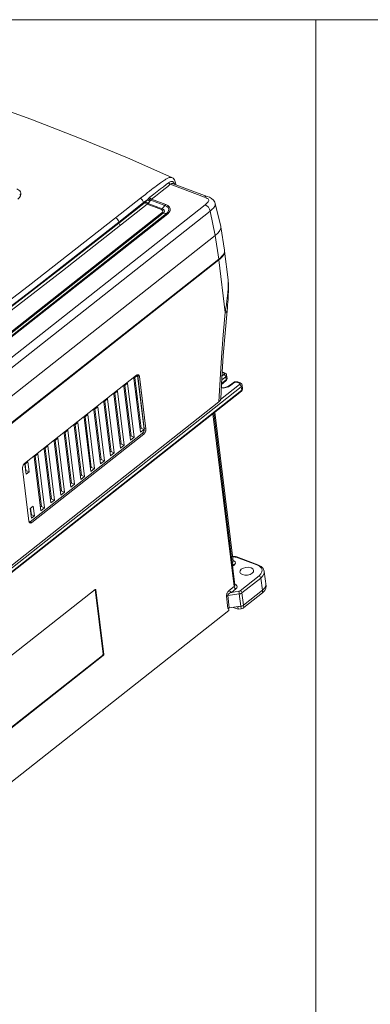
# Model space of a CAD drawing. Header units: millimetres. Extents: x -473 to 23648, y -382 to 1866.
# Tile 243 of 256: x 11630 to 11806, y 778 to 1272. Entities that reach past the tile are written whole.
import ezdxf

# ---------------------------------------------------------------- set-up
doc = ezdxf.new("R2010")
doc.units = ezdxf.units.MM
doc.header["$LTSCALE"] = 80
doc.layers.get('0').update_dxf_attribs({"linetype": 'CONTINUOUS'})

msp = doc.modelspace()

# ---------------------------------------------------------------- linework, layer by layer
at = {"lineweight": 0}
msp.add_line((11778.912, 1271.765), (11778.912, -382.445), dxfattribs=at)
at = {"color": 0, "linetype": 'Continuous', "lineweight": 0}
for p, q in [((11636.05, 1221.823), (11636.05, 1221.823)), ((11706.745, 1192.551), (11706.75, 1192.548)), ((11705.934, 1189.168), (11723.11, 1182.779)), ((11707.356, 1189.489), (11707.367, 1189.485)), ((11707.364, 1189.486), (11724.46, 1183.126)), ((11707.776, 1189.333), (11707.918, 1189.614)), ((11707.79, 1189.891), (11707.918, 1189.614)), ((11708.763, 1189.221), (11708.452, 1190.351)), ((11708.816, 1188.946), (11708.763, 1189.221)), ((11678.495, 1172.309), (11690.964, 1182.152)), ((11693.75, 1180.552), (11694.658, 1181.634)), ((11694.784, 1179.597), (11695.692, 1180.679)), ((11696.116, 1181.192), (11703.253, 1178.537)), ((11696.577, 1181.659), (11703.725, 1179)), ((11723.368, 1178.866), (11614.581, 1092.985)), ((11725.959, 1175.773), (11617.172, 1089.892)), ((11680.104, 1170.15), (11692.573, 1179.993)), ((11680.153, 1169.757), (11693.436, 1180.243)), ((11681.029, 1168.647), (11694.312, 1179.133)), ((11694.312, 1179.133), (11701.445, 1176.48)), ((11694.784, 1179.597), (11701.917, 1176.943)), ((11701.917, 1176.943), (11703.253, 1178.537)), ((11728.479, 1163.541), (11725.959, 1175.773)), ((11731.231, 1167.961), (11728.423, 1179.589)), ((11728.423, 1179.589), (11728.427, 1179.573)), ((11701.765, 1174.835), (11602.828, 1096.73)), ((11702.354, 1174.696), (11603.417, 1096.59)), ((11704.03, 1174.54), (11605.093, 1096.435)), ((11704.62, 1174.4), (11605.682, 1096.295)), ((11702.354, 1174.696), (11704.03, 1174.54)), ((11680.153, 1169.757), (11680.104, 1170.15)), ((11731.262, 1167.804), (11731.23, 1167.966)), ((11733.092, 1156.048), (11731.263, 1167.799)), ((11728.479, 1163.541), (11619.691, 1077.66)), ((11728.479, 1163.541), (11730.227, 1151.63)), ((11733.091, 1156.048), (11733.111, 1155.877)), ((11490.258, 961.738), (11730.277, 1151.219)), ((11730.227, 1151.63), (11621.128, 1065.502)), ((11731.091, 1152.359), (11730.227, 1151.63)), ((11733.526, 1124.884), (11730.277, 1151.219)), ((11731.8, 1153.062), (11731.091, 1152.359)), ((11733.105, 1155.798), (11733.138, 1155.662)), ((11733.138, 1155.662), (11733.151, 1155.572)), ((11734.916, 1141.265), (11733.151, 1155.572)), ((11734.916, 1141.265), (11734.916, 1141.265)), ((11688.976, 1093.377), (11632.868, 1049.083)), ((11687.572, 1091.756), (11688.218, 1091.516)), ((11687.605, 1091.843), (11689.475, 1093.319)), ((11690.948, 1064.738), (11687.605, 1091.843)), ((11688.127, 1092.255), (11691.268, 1066.792)), ((11689.475, 1093.319), (11692.819, 1066.215)), ((11690.426, 1092.719), (11689.65, 1093.007)), ((11692.893, 1066.724), (11689.65, 1093.007)), ((11693.668, 1066.436), (11690.426, 1092.719)), ((11733.73, 1092.644), (11731.739, 1091.071)), ((11732.854, 1093.753), (11731.851, 1092.961)), ((11731.971, 1094.806), (11732.702, 1094.534)), ((11731.99, 1095.082), (11733.152, 1094.65)), ((11732.959, 1093.853), (11732.854, 1093.753)), ((11733.73, 1092.644), (11733.933, 1091.001)), ((11734.165, 1093.465), (11734.367, 1091.823)), ((11734.368, 1091.821), (11734.367, 1091.823)), ((11741.551, 1087.562), (11498.416, 895.621)), ((11682.617, 1087.906), (11684.488, 1089.382)), ((11685.961, 1060.801), (11682.617, 1087.906)), ((11683.139, 1088.318), (11686.281, 1062.854)), ((11684.488, 1089.382), (11687.831, 1062.278)), ((11688.467, 1089.494), (11687.945, 1089.081)), ((11688.067, 1088.097), (11688.589, 1088.509)), ((11688.792, 1086.866), (11688.269, 1086.454)), ((11740.675, 1088.672), (11731.16, 1081.161)), ((11731.617, 1088.799), (11733.777, 1090.504)), ((11731.638, 1089.189), (11733.933, 1091.001)), ((11734.148, 1090.907), (11733.777, 1090.504)), ((11735.058, 1087.586), (11736.091, 1088.205)), ((11735.573, 1088.168), (11737.443, 1089.645)), ((11736.091, 1088.205), (11737.961, 1089.681)), ((11737.443, 1089.645), (11738.179, 1090.022)), ((11738.179, 1090.022), (11739.001, 1090.142)), ((11739.001, 1090.142), (11739.81, 1090.001)), ((11739.36, 1089.885), (11740.523, 1089.452)), ((11739.81, 1090.001), (11740.973, 1089.568)), ((11740.781, 1088.773), (11740.675, 1088.672)), ((11741.493, 1089.27), (11740.973, 1089.568)), ((11741.754, 1085.919), (11741.551, 1087.562)), ((11742.188, 1086.741), (11741.986, 1088.384)), ((11498.463, 893.481), (11741.598, 1085.423)), ((11498.619, 893.978), (11741.754, 1085.919)), ((11677.63, 1083.968), (11679.5, 1085.445)), ((11680.974, 1056.864), (11677.63, 1083.968)), ((11678.152, 1084.38), (11681.293, 1058.917)), ((11679.5, 1085.445), (11682.844, 1058.34)), ((11689.083, 1084.508), (11688.482, 1084.731)), ((11688.594, 1083.82), (11689.195, 1083.597)), ((11689.398, 1081.954), (11688.797, 1082.178)), ((11741.598, 1085.423), (11742.021, 1085.911)), ((11742.021, 1085.911), (11742.193, 1086.466)), ((11742.193, 1086.466), (11742.188, 1086.741)), ((11742.188, 1086.739), (11742.188, 1086.741)), ((11509.089, 905.398), (11730.31, 1080.04)), ((11667.655, 1076.094), (11669.525, 1077.57)), ((11669.525, 1077.57), (11672.869, 1050.466)), ((11672.642, 1080.031), (11674.513, 1081.507)), ((11675.986, 1052.927), (11672.642, 1080.031)), ((11673.165, 1080.443), (11676.306, 1054.98)), ((11674.513, 1081.507), (11677.857, 1054.403)), ((11662.668, 1072.156), (11664.538, 1073.633)), ((11666.012, 1045.052), (11662.668, 1072.156)), ((11663.19, 1072.569), (11666.331, 1047.105)), ((11664.538, 1073.633), (11667.882, 1046.529)), ((11670.999, 1048.989), (11667.655, 1076.094)), ((11668.177, 1076.506), (11671.319, 1051.043)), ((11737.903, 987.333), (11727.204, 1074.059)), ((11738.338, 988.155), (11727.692, 1074.445)), ((11737.024, 999.246), (11727.742, 1074.484)), ((11728.23, 1074.869), (11737.458, 1000.067)), ((11657.68, 1068.219), (11659.551, 1069.696)), ((11661.024, 1041.115), (11657.68, 1068.219)), ((11658.202, 1068.631), (11661.344, 1043.168)), ((11659.551, 1069.696), (11662.894, 1042.591)), ((11690.804, 1070.551), (11690.282, 1070.139)), ((11690.404, 1069.154), (11690.926, 1069.566)), ((11691.129, 1067.923), (11690.606, 1067.511)), ((11635.74, 1019.803), (11691.849, 1064.097)), ((11636.516, 1019.514), (11692.624, 1063.809)), ((11652.693, 1064.282), (11654.563, 1065.758)), ((11656.037, 1037.178), (11652.693, 1064.282)), ((11653.215, 1064.694), (11656.356, 1039.231)), ((11654.563, 1065.758), (11657.907, 1038.654)), ((11685.68, 1063.078), (11687.831, 1062.278)), ((11687.831, 1062.278), (11685.961, 1060.801)), ((11690.668, 1067.015), (11692.819, 1066.215)), ((11692.819, 1066.215), (11690.948, 1064.738)), ((11692.624, 1063.809), (11691.849, 1064.097)), ((11693.668, 1066.436), (11692.893, 1066.724)), ((11642.718, 1056.407), (11644.588, 1057.884)), ((11644.588, 1057.884), (11647.932, 1030.78)), ((11647.706, 1060.345), (11649.576, 1061.821)), ((11651.049, 1033.24), (11647.706, 1060.345)), ((11648.228, 1060.757), (11651.369, 1035.294)), ((11649.576, 1061.821), (11652.92, 1034.717)), ((11680.693, 1059.141), (11682.844, 1058.34)), ((11682.844, 1058.34), (11680.974, 1056.864)), ((11637.731, 1052.47), (11639.601, 1053.947)), ((11641.075, 1025.366), (11637.731, 1052.47)), ((11638.253, 1052.882), (11641.394, 1027.419)), ((11639.601, 1053.947), (11642.945, 1026.842)), ((11646.062, 1029.303), (11642.718, 1056.407)), ((11643.24, 1056.82), (11646.382, 1031.356)), ((11675.705, 1055.203), (11677.857, 1054.403)), ((11677.857, 1054.403), (11675.986, 1052.927)), ((11634.489, 1049.911), (11632.993, 1048.73)), ((11632.993, 1048.73), (11633.601, 1043.802)), ((11633.546, 1045.56), (11633.141, 1048.847)), ((11635.097, 1044.983), (11634.489, 1049.911)), ((11665.731, 1047.329), (11667.882, 1046.529)), ((11670.718, 1051.266), (11672.869, 1050.466)), ((11672.869, 1050.466), (11670.999, 1048.989)), ((11631.824, 1046.456), (11635.066, 1020.173)), ((11633.398, 1045.443), (11633.546, 1045.56)), ((11635.097, 1044.983), (11633.546, 1045.56)), ((11633.601, 1043.802), (11635.097, 1044.983)), ((11660.743, 1043.392), (11662.894, 1042.591)), ((11662.894, 1042.591), (11661.024, 1041.115)), ((11667.882, 1046.529), (11666.012, 1045.052)), ((11655.756, 1039.454), (11657.907, 1038.654)), ((11657.907, 1038.654), (11656.037, 1037.178)), ((11650.769, 1035.517), (11652.92, 1034.717)), ((11652.92, 1034.717), (11651.049, 1033.24)), ((11637.225, 1027.735), (11635.729, 1026.554)), ((11637.833, 1022.807), (11637.225, 1027.735)), ((11640.794, 1027.643), (11642.945, 1026.842)), ((11645.781, 1031.58), (11647.932, 1030.78)), ((11647.932, 1030.78), (11646.062, 1029.303)), ((11635.729, 1026.554), (11636.337, 1021.625)), ((11636.282, 1023.383), (11635.877, 1026.67)), ((11636.134, 1023.267), (11636.282, 1023.383)), ((11637.833, 1022.807), (11636.282, 1023.383)), ((11636.337, 1021.625), (11637.833, 1022.807)), ((11642.945, 1026.842), (11641.075, 1025.366)), ((11636.516, 1019.514), (11635.74, 1019.803)), ((11737.166, 1002.44), (11738.648, 1002.366)), ((11737.177, 997.565), (11737.901, 998.136)), ((11737.189, 1002.254), (11738.496, 1002.188)), ((11738.075, 1000.136), (11737.445, 1000.478)), ((11737.459, 1000.065), (11737.458, 1000.07)), ((11738.884, 1002.343), (11738.648, 1002.366)), ((11738.799, 1002.142), (11738.89, 1002.112)), ((11738.89, 1002.112), (11749.394, 998.205)), ((11739.34, 1002.228), (11749.844, 998.321)), ((11749.394, 998.205), (11750.644, 997.569)), ((11753.983, 987.526), (11753.071, 994.918)), ((11753.071, 994.918), (11753.072, 994.914)), ((11738.951, 988.226), (11738.324, 988.565)), ((11738.337, 988.157), (11738.338, 988.153)), ((11750.457, 992.741), (11740.999, 985.274)), ((11751.334, 991.631), (11741.875, 984.164)), ((11752.094, 985.471), (11751.334, 991.631)), ((11753.756, 987.749), (11753.831, 988.759)), ((11668.233, 985.872), (11621.85, 949.255)), ((11668.595, 985.707), (11668.208, 985.852)), ((11672.2, 953.491), (11668.208, 985.852)), ((11668.233, 985.872), (11668.396, 985.94)), ((11668.396, 985.94), (11668.457, 985.929)), ((11672.588, 953.346), (11668.595, 985.707)), ((11740.54, 983.637), (11734.775, 982.797)), ((11735.668, 985.569), (11737.903, 987.333)), ((11736.544, 984.459), (11738.78, 986.224)), ((11740.331, 985.011), (11736.544, 984.459)), ((11740.54, 983.637), (11741.3, 977.477)), ((11741.875, 984.164), (11742.635, 978.004)), ((11742.635, 978.004), (11752.094, 985.471)), ((11742.787, 976.772), (11752.246, 984.239)), ((11752.094, 985.471), (11753.173, 986.569)), ((11752.246, 984.239), (11752.094, 985.471)), ((11753.325, 985.337), (11752.246, 984.239)), ((11753.173, 986.569), (11753.756, 987.749)), ((11734.867, 976.374), (11734.107, 982.534)), ((11735.535, 976.637), (11734.775, 982.797)), ((11522.292, 807.205), (11735.277, 975.346)), ((11735.055, 976.491), (11734.867, 976.374)), ((11735.283, 976.581), (11735.055, 976.491)), ((11735.277, 975.346), (11735.125, 976.578)), ((11735.535, 976.637), (11735.283, 976.581)), ((11741.3, 977.477), (11735.535, 976.637)), ((11739.893, 976.018), (11737.47, 976.919)), ((11741.3, 977.477), (11739.741, 977.25)), ((11739.741, 977.25), (11739.893, 976.018)), ((11741.452, 976.245), (11739.893, 976.018)), ((11741.452, 976.245), (11741.3, 977.477)), ((11742.787, 976.772), (11742.635, 978.004)), ((11672.588, 953.346), (11672.2, 953.491)), ((11625.556, 916.217), (11671.939, 952.834)), ((11625.944, 916.073), (11672.327, 952.69)), ((11672.327, 952.69), (11671.939, 952.834))]:
    msp.add_line(p, q, dxfattribs=at)
at = {"lineweight": 0}
msp.add_lwpolyline([(9947.539, 1271.765), (13691.091, 1271.765), (13691.091, -382.445), (9947.539, -382.445)], close=True, dxfattribs=at)
at = {"color": 0, "linetype": 'Continuous', "lineweight": 0}
for points in [[(11636.05, 1221.823), (11611.232, 1230.711), (11586.071, 1239.043), (11561.885, 1246.438)], [(11706.745, 1192.551), (11684.475, 1202.438), (11660.487, 1212.389), (11636.05, 1221.823)], [(11690.964, 1182.152), (11692.264, 1183.177), (11693.461, 1184.118), (11694.566, 1184.983), (11695.588, 1185.779), (11696.535, 1186.513), (11697.415, 1187.191), (11698.23, 1187.814), (11698.985, 1188.386), (11699.686, 1188.912), (11700.338, 1189.394), (11700.942, 1189.836), (11701.504, 1190.238), (11702.026, 1190.605), (11702.509, 1190.937), (11702.953, 1191.232), (11703.362, 1191.494), (11703.743, 1191.727), (11704.103, 1191.934), (11704.442, 1192.116), (11704.761, 1192.274), (11705.063, 1192.407), (11705.35, 1192.514), (11705.621, 1192.594), (11705.877, 1192.646), (11706.122, 1192.668), (11706.36, 1192.658), (11706.595, 1192.608), (11706.745, 1192.551)], [(11705.101, 1189.983), (11705.496, 1190.244), (11705.865, 1190.416), (11706.202, 1190.515), (11706.503, 1190.557), (11706.767, 1190.554), (11706.994, 1190.518), (11707.184, 1190.457), (11707.348, 1190.374), (11707.499, 1190.263), (11707.648, 1190.106), (11707.79, 1189.891)], [(11708.452, 1190.351), (11708.018, 1191.347), (11707.307, 1192.2), (11706.75, 1192.548)], [(11629.033, 1186.93), (11629.573, 1186.62), (11630.041, 1186.274), (11630.431, 1185.895)], [(11630.431, 1185.895), (11630.829, 1185.317), (11631.029, 1184.754), (11631.072, 1184.216)], [(11695.716, 1182.675), (11697.619, 1184.17), (11699.38, 1185.55), (11701.008, 1186.82), (11702.508, 1187.985), (11703.875, 1189.041), (11705.101, 1189.983)], [(11696.577, 1181.659), (11698.479, 1183.163), (11700.237, 1184.557), (11701.862, 1185.849), (11703.356, 1187.045), (11704.717, 1188.149), (11705.934, 1189.168)], [(11705.934, 1189.168), (11705.599, 1189.346), (11705.305, 1189.634), (11705.101, 1189.983)], [(11705.934, 1189.168), (11706.228, 1189.38), (11706.514, 1189.503), (11706.782, 1189.557), (11707.024, 1189.56), (11707.238, 1189.525), (11707.356, 1189.489)], [(11707.918, 1189.614), (11707.979, 1189.42), (11708.027, 1189.218)], [(11707.918, 1189.614), (11708.015, 1189.39), (11708.076, 1189.221)], [(11631.072, 1184.216), (11630.87, 1183.342), (11630.352, 1182.495), (11629.564, 1181.731)], [(11631.072, 1184.216), (11630.833, 1184.183), (11630.612, 1184.103), (11630.423, 1183.982)], [(11690.964, 1182.152), (11691.532, 1181.783), (11692.032, 1181.25), (11692.395, 1180.625), (11692.573, 1179.993)], [(11692.573, 1179.993), (11693.65, 1180.843), (11694.658, 1181.634)], [(11694.658, 1181.634), (11694.875, 1181.864), (11695.09, 1182.093)], [(11695.692, 1180.679), (11695.269, 1180.913), (11694.891, 1181.262), (11694.658, 1181.634)], [(11695.09, 1182.093), (11695.395, 1182.399), (11695.716, 1182.675)], [(11696.115, 1181.192), (11695.705, 1181.408), (11695.332, 1181.735), (11695.09, 1182.093)], [(11695.692, 1180.679), (11695.905, 1180.936), (11696.116, 1181.192)], [(11696.577, 1181.659), (11696.203, 1181.889), (11695.892, 1182.256), (11695.716, 1182.675)], [(11696.116, 1181.192), (11696.339, 1181.444), (11696.577, 1181.659)], [(11724.459, 1183.127), (11723.806, 1183.145), (11723.11, 1182.779)], [(11723.11, 1182.779), (11723.876, 1182.459), (11724.486, 1182.128)], [(11724.486, 1182.128), (11724.906, 1181.808), (11725.14, 1181.512), (11725.219, 1181.24), (11725.192, 1180.977), (11725.089, 1180.701), (11724.914, 1180.404), (11724.657, 1180.069), (11724.315, 1179.699), (11723.889, 1179.3), (11723.368, 1178.866)], [(11728.427, 1179.566), (11728.243, 1180.136), (11727.591, 1181.189), (11726.654, 1182.026), (11725.551, 1182.665), (11724.459, 1183.127)], [(11693.436, 1180.243), (11693.546, 1180.337), (11693.65, 1180.44), (11693.75, 1180.552)], [(11694.312, 1179.133), (11694.008, 1179.306), (11693.735, 1179.578), (11693.534, 1179.907), (11693.436, 1180.243)], [(11694.784, 1179.597), (11694.468, 1179.758), (11694.16, 1179.996), (11693.908, 1180.275), (11693.75, 1180.552)], [(11694.312, 1179.133), (11694.478, 1179.275), (11694.634, 1179.428), (11694.784, 1179.597)], [(11701.445, 1176.48), (11701.606, 1176.617), (11701.764, 1176.772), (11701.917, 1176.943)], [(11701.445, 1176.48), (11701.886, 1176.241), (11702.155, 1175.924), (11702.225, 1175.559), (11702.09, 1175.184), (11701.765, 1174.835)], [(11701.917, 1176.943), (11702.519, 1176.617), (11702.886, 1176.184), (11702.983, 1175.687), (11702.8, 1175.174), (11702.354, 1174.696)], [(11703.725, 1179), (11703.563, 1178.863), (11703.406, 1178.708), (11703.253, 1178.537)], [(11703.253, 1178.537), (11704.172, 1178.068), (11704.81, 1177.46), (11705.125, 1176.755), (11705.095, 1175.999), (11704.722, 1175.243), (11704.03, 1174.54)], [(11703.725, 1179), (11704.784, 1178.46), (11705.518, 1177.759), (11705.88, 1176.947), (11705.844, 1176.076), (11705.413, 1175.207), (11704.62, 1174.4)], [(11725.959, 1175.773), (11725.617, 1176.73), (11725.012, 1177.643), (11724.228, 1178.388), (11723.368, 1178.866)], [(11728.427, 1179.573), (11728.464, 1179.325), (11728.407, 1178.746), (11728.219, 1178.242), (11727.94, 1177.766), (11727.572, 1177.285), (11727.119, 1176.795), (11726.586, 1176.295), (11725.959, 1175.773)], [(11590.29, 1104.115), (11634.699, 1138.094), (11678.495, 1172.309)], [(11678.495, 1172.309), (11679.064, 1171.94), (11679.563, 1171.407), (11679.926, 1170.782), (11680.104, 1170.15)], [(11701.765, 1174.835), (11701.966, 1174.769), (11702.163, 1174.723), (11702.354, 1174.696)], [(11704.62, 1174.4), (11704.419, 1174.466), (11704.222, 1174.513), (11704.03, 1174.54)], [(11591.897, 1101.957), (11636.308, 1135.936), (11680.104, 1170.15)], [(11591.946, 1101.562), (11621.621, 1124.189), (11651.023, 1146.92), (11680.153, 1169.757)], [(11592.823, 1100.452), (11622.498, 1123.079), (11651.9, 1145.811), (11681.029, 1168.647)], [(11681.029, 1168.647), (11680.725, 1168.82), (11680.451, 1169.091), (11680.25, 1169.42), (11680.153, 1169.757)], [(11728.479, 1163.541), (11729.895, 1164.807), (11730.842, 1166.022), (11731.268, 1167.207), (11731.262, 1167.804)], [(11733.151, 1155.572), (11733.167, 1155.33), (11733.146, 1154.986), (11733.07, 1154.625), (11732.936, 1154.243), (11732.734, 1153.834), (11732.454, 1153.393), (11732.082, 1152.914), (11731.607, 1152.395), (11731.01, 1151.831), (11730.277, 1151.219)], [(11733.111, 1155.877), (11733.052, 1155.162), (11732.792, 1154.451), (11732.368, 1153.754), (11731.8, 1153.062)], [(11734.407, 1125.655), (11734.548, 1127.173), (11734.679, 1128.673), (11734.792, 1130.097), (11734.889, 1131.452), (11734.968, 1132.745), (11735.032, 1133.982), (11735.079, 1135.171), (11735.108, 1136.316), (11735.117, 1137.424), (11735.103, 1138.496), (11735.064, 1139.53), (11734.994, 1140.523), (11734.916, 1141.265)], [(11734.982, 1140.564), (11734.95, 1140.962), (11734.916, 1141.265)], [(11733.526, 1124.884), (11733.678, 1126.015), (11733.814, 1127.025), (11733.934, 1127.936), (11734.043, 1128.768), (11734.143, 1129.543), (11734.236, 1130.281), (11734.326, 1131.006), (11734.412, 1131.729), (11734.495, 1132.437), (11734.571, 1133.121), (11734.642, 1133.783), (11734.708, 1134.426), (11734.768, 1135.045), (11734.823, 1135.64), (11734.872, 1136.215), (11734.915, 1136.775), (11734.952, 1137.315), (11734.982, 1137.834), (11735.004, 1138.336), (11735.018, 1138.821), (11735.022, 1139.286), (11735.018, 1139.729), (11735.005, 1140.154), (11734.982, 1140.564)], [(11730.31, 1080.04), (11730.901, 1091.161), (11731.634, 1102.343), (11732.509, 1113.584), (11733.526, 1124.884)], [(11731.229, 1081.529), (11731.793, 1092.078), (11732.522, 1103.212), (11733.394, 1114.406), (11734.407, 1125.655)], [(11733.526, 1124.884), (11733.771, 1124.984), (11733.978, 1125.096), (11734.147, 1125.218), (11734.275, 1125.349), (11734.361, 1125.488), (11734.404, 1125.632), (11734.407, 1125.655)], [(11689.876, 1093.609), (11689.854, 1093.617), (11689.72, 1093.645), (11689.579, 1093.646), (11689.431, 1093.619), (11689.28, 1093.565), (11689.128, 1093.484), (11688.976, 1093.377)], [(11689.65, 1093.007), (11689.613, 1093.213), (11689.555, 1093.399), (11689.478, 1093.561), (11689.436, 1093.62)], [(11690.426, 1092.719), (11690.392, 1092.909), (11690.341, 1093.083), (11690.273, 1093.237), (11690.189, 1093.369), (11690.09, 1093.478), (11689.978, 1093.56), (11689.876, 1093.609)], [(11733.152, 1094.65), (11732.948, 1094.66), (11732.702, 1094.534)], [(11732.702, 1094.534), (11732.792, 1094.495), (11732.872, 1094.449), (11732.942, 1094.395), (11733.001, 1094.33), (11733.046, 1094.254), (11733.071, 1094.166)], [(11733.73, 1092.644), (11733.633, 1092.98), (11733.432, 1093.309), (11733.158, 1093.58), (11732.854, 1093.753)], [(11733.071, 1094.166), (11733.068, 1094.066), (11733.031, 1093.96), (11732.959, 1093.853)], [(11733.152, 1094.65), (11733.723, 1094.307), (11734.066, 1093.827), (11734.165, 1093.467)], [(11734.165, 1093.465), (11734.159, 1093.269), (11734.086, 1093.056), (11733.941, 1092.843), (11733.73, 1092.644)], [(11734.367, 1091.823), (11734.343, 1091.36), (11734.148, 1090.907)], [(11734.345, 1091.557), (11734.372, 1091.723), (11734.368, 1091.821)], [(11731.52, 1086.978), (11732.384, 1086.948), (11733.778, 1087.151), (11735.058, 1087.586)], [(11731.529, 1087.139), (11732.632, 1087.14), (11733.788, 1087.338), (11734.809, 1087.705), (11735.573, 1088.168)], [(11733.933, 1091.001), (11733.913, 1090.708), (11733.777, 1090.504)], [(11733.933, 1091.001), (11734.076, 1091.128), (11734.192, 1091.26), (11734.282, 1091.402), (11734.345, 1091.557)], [(11735.573, 1088.168), (11735.802, 1088.253), (11736.091, 1088.205)], [(11737.443, 1089.645), (11737.672, 1089.729), (11737.961, 1089.681)], [(11737.961, 1089.681), (11738.043, 1089.739), (11738.136, 1089.792), (11738.242, 1089.841), (11738.365, 1089.885), (11738.505, 1089.922), (11738.664, 1089.95)], [(11738.664, 1089.95), (11738.84, 1089.963), (11739.022, 1089.957), (11739.199, 1089.931), (11739.36, 1089.885)], [(11739.81, 1090.001), (11739.606, 1090.011), (11739.36, 1089.885)], [(11740.973, 1089.568), (11740.769, 1089.578), (11740.523, 1089.452)], [(11740.523, 1089.452), (11740.614, 1089.413), (11740.694, 1089.366), (11740.764, 1089.312), (11740.822, 1089.248), (11740.867, 1089.173), (11740.891, 1089.086)], [(11741.551, 1087.562), (11741.453, 1087.898), (11741.252, 1088.227), (11740.979, 1088.499), (11740.675, 1088.672)], [(11740.891, 1089.086), (11740.889, 1088.987), (11740.853, 1088.88), (11740.781, 1088.773)], [(11741.986, 1088.384), (11741.833, 1088.857), (11741.493, 1089.27)], [(11741.986, 1088.384), (11741.98, 1088.192), (11741.908, 1087.978), (11741.764, 1087.764), (11741.551, 1087.562)], [(11741.754, 1085.919), (11741.734, 1085.627), (11741.598, 1085.423)], [(11741.754, 1085.919), (11741.895, 1086.044), (11742.01, 1086.176), (11742.102, 1086.318), (11742.165, 1086.474)], [(11742.165, 1086.474), (11742.193, 1086.642), (11742.188, 1086.739)], [(11730.31, 1080.04), (11730.549, 1080.246), (11730.756, 1080.463), (11730.927, 1080.686), (11731.06, 1080.913), (11731.156, 1081.142), (11731.213, 1081.373), (11731.229, 1081.529)], [(11691.849, 1064.097), (11692.01, 1064.24), (11692.164, 1064.408), (11692.31, 1064.599), (11692.445, 1064.809), (11692.566, 1065.036), (11692.671, 1065.274), (11692.758, 1065.521), (11692.827, 1065.771), (11692.875, 1066.02), (11692.903, 1066.265), (11692.909, 1066.501), (11692.893, 1066.724)], [(11692.624, 1063.809), (11692.773, 1063.939), (11692.916, 1064.092), (11693.053, 1064.264), (11693.18, 1064.454), (11693.296, 1064.659), (11693.4, 1064.874), (11693.489, 1065.099), (11693.562, 1065.328), (11693.619, 1065.559), (11693.659, 1065.789), (11693.68, 1066.014), (11693.683, 1066.23), (11693.668, 1066.436)], [(11632.868, 1049.083), (11632.719, 1048.952), (11632.575, 1048.8), (11632.439, 1048.627), (11632.312, 1048.437), (11632.196, 1048.233), (11632.092, 1048.017), (11632.003, 1047.793), (11631.929, 1047.563), (11631.872, 1047.332), (11631.833, 1047.102), (11631.812, 1046.878), (11631.808, 1046.661), (11631.824, 1046.456)], [(11635.066, 1020.173), (11635.1, 1019.982), (11635.151, 1019.808), (11635.219, 1019.654), (11635.303, 1019.522), (11635.402, 1019.414), (11635.514, 1019.331), (11635.616, 1019.283)], [(11635.278, 1019.561), (11635.411, 1019.604), (11635.576, 1019.688), (11635.74, 1019.803)], [(11635.616, 1019.283), (11635.638, 1019.275), (11635.772, 1019.246), (11635.913, 1019.245), (11636.06, 1019.272), (11636.212, 1019.327), (11636.364, 1019.408), (11636.516, 1019.514)], [(11737.024, 999.246), (11737.333, 999.578), (11737.461, 999.934), (11737.458, 1000.067)], [(11737.901, 998.136), (11737.596, 998.309), (11737.323, 998.58), (11737.122, 998.909), (11737.024, 999.246)], [(11737.901, 998.136), (11738.364, 998.634), (11738.555, 999.167), (11738.456, 999.685), (11738.075, 1000.136)], [(11738.648, 1002.366), (11738.592, 1002.343), (11738.496, 1002.188)], [(11738.496, 1002.188), (11738.604, 1002.179), (11738.704, 1002.164), (11738.799, 1002.142)], [(11739.34, 1002.228), (11739.117, 1002.297), (11738.884, 1002.343)], [(11739.34, 1002.228), (11739.137, 1002.238), (11738.89, 1002.112)], [(11749.844, 998.321), (11749.64, 998.331), (11749.394, 998.205)], [(11753.072, 994.914), (11753.047, 995.078), (11752.541, 996.344), (11751.453, 997.471), (11749.844, 998.321)], [(11746.437, 996.771), (11745.232, 997.026), (11743.879, 996.98), (11742.583, 996.64), (11741.541, 996.057), (11740.913, 995.321), (11740.782, 994.618)], [(11740.782, 994.618), (11741.2, 993.843), (11742.073, 993.326)], [(11742.073, 993.326), (11743.277, 993.07), (11744.631, 993.116), (11745.927, 993.456), (11746.968, 994.039), (11747.597, 994.775), (11747.728, 995.478)], [(11747.728, 995.478), (11747.309, 996.253), (11746.437, 996.771)], [(11750.644, 997.569), (11751.521, 996.736), (11751.953, 995.768), (11751.911, 994.73), (11751.398, 993.696), (11750.457, 992.741)], [(11753.072, 994.914), (11752.996, 993.909), (11752.413, 992.729), (11751.334, 991.631)], [(11737.903, 987.333), (11738.213, 987.666), (11738.34, 988.022), (11738.338, 988.155)], [(11738.78, 986.224), (11739.245, 986.724), (11739.435, 987.259), (11739.333, 987.777), (11738.951, 988.226)], [(11751.334, 991.631), (11751.236, 991.967), (11751.035, 992.296), (11750.761, 992.568), (11750.457, 992.741)], [(11668.457, 985.929), (11668.528, 985.88), (11668.595, 985.707)], [(11734.107, 982.534), (11734.096, 982.737), (11734.111, 982.975), (11734.158, 983.242), (11734.236, 983.524), (11734.345, 983.813), (11734.484, 984.111), (11734.655, 984.413), (11734.859, 984.716), (11735.095, 985.014), (11735.364, 985.301), (11735.668, 985.569)], [(11734.775, 982.797), (11734.776, 982.9), (11734.807, 983.023), (11734.871, 983.162), (11734.968, 983.311), (11735.096, 983.467), (11735.256, 983.628), (11735.448, 983.795), (11735.673, 983.965), (11735.93, 984.134), (11736.22, 984.3), (11736.544, 984.459)], [(11736.544, 984.459), (11736.143, 984.713), (11735.822, 985.119), (11735.668, 985.569)], [(11738.78, 986.224), (11738.475, 986.397), (11738.202, 986.668), (11738.001, 986.997), (11737.903, 987.333)], [(11740.999, 985.274), (11740.922, 985.22), (11740.834, 985.168), (11740.732, 985.12), (11740.615, 985.077), (11740.481, 985.039), (11740.331, 985.011)], [(11740.54, 983.637), (11740.493, 983.994), (11740.436, 984.38), (11740.38, 984.737), (11740.331, 985.011)], [(11741.875, 984.164), (11741.722, 984.055), (11741.546, 983.953), (11741.342, 983.857), (11741.108, 983.769), (11740.84, 983.694), (11740.54, 983.637)], [(11741.875, 984.164), (11741.778, 984.501), (11741.577, 984.83), (11741.303, 985.101), (11740.999, 985.274)], [(11753.983, 987.527), (11753.908, 986.517), (11753.325, 985.337)], [(11734.775, 982.797), (11734.523, 982.741), (11734.295, 982.652), (11734.107, 982.534)], [(11741.3, 977.477), (11741.804, 977.589), (11742.26, 977.769), (11742.635, 978.004)], [(11742.787, 976.772), (11742.412, 976.537), (11741.956, 976.357), (11741.452, 976.245)], [(11671.939, 952.834), (11672.088, 953.012), (11672.184, 953.252), (11672.2, 953.491)], [(11672.588, 953.346), (11672.571, 953.108), (11672.476, 952.868), (11672.327, 952.69)]]:
    msp.add_lwpolyline(points, dxfattribs=at)

doc.saveas('drawing.dxf')
